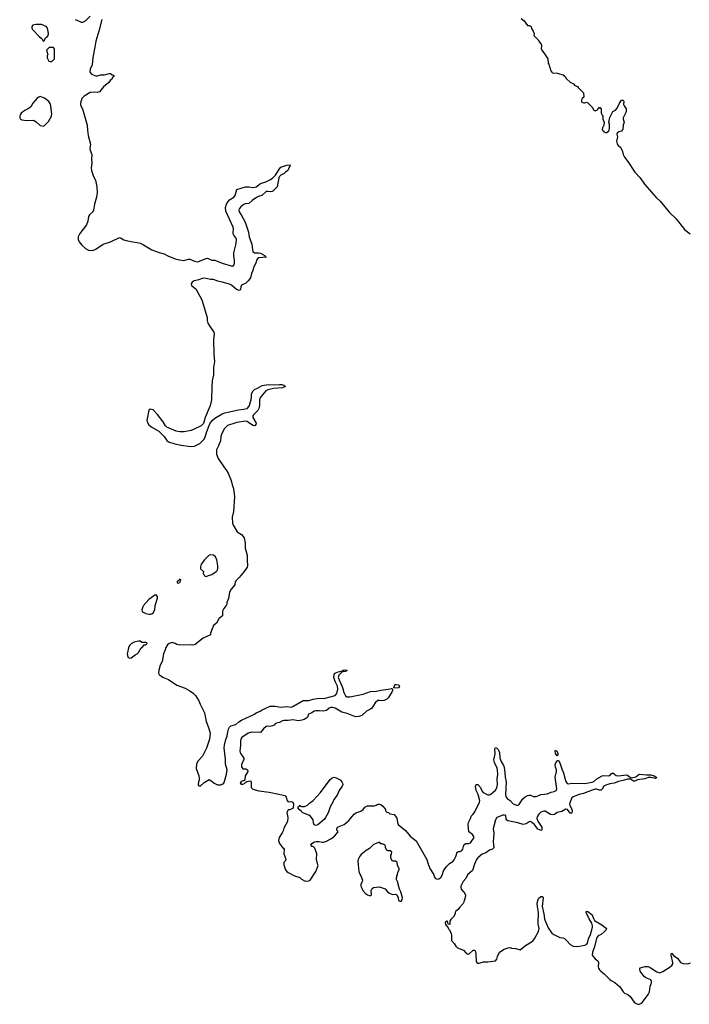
# Model space of a CAD drawing. Header units: inches. Extents: x 2535814 to 2694957, y 540737 to 728403.
# Tile 73 of 106: x 2542851 to 2551972, y 688100 to 701505. Entities that reach past the tile are written whole.
import ezdxf

# ---------------------------------------------------------------- set-up
doc = ezdxf.new("R2010")
doc.units = ezdxf.units.IN
doc.header["$MEASUREMENT"] = 0
for name, color, linetype in [('C5648', 7, 'Continuous'), ('C5649', 7, 'Continuous'), ('C5658', 7, 'Continuous'), ('C5659', 7, 'Continuous'), ('C5740', 7, 'Continuous'), ('C5750', 7, 'Continuous')]:
    doc.layers.add(name, color=color, linetype=linetype)

msp = doc.modelspace()

# ---------------------------------------------------------------- linework, layer by layer
at = {"layer": 'C5648', "color": 5, "elevation": 20}
for points in [[(2546450, 690000), (2546473, 689930), (2546490, 689908), (2546510, 689895), (2546592, 689850), (2546666, 689826), (2546690, 689805), (2546738, 689778), (2546790, 689781), (2546809, 689791), (2546884, 689910), (2546915, 689990), (2546913, 690000)], [(2547463, 690000), (2547471, 689910), (2547485, 689870), (2547498, 689850), (2547522, 689790), (2547518, 689770), (2547510, 689762), (2547499, 689730), (2547499, 689710), (2547510, 689679), (2547526, 689650), (2547562, 689610), (2547590, 689588), (2547610, 689579), (2547630, 689581), (2547642, 689590), (2547639, 689650), (2547650, 689678), (2547670, 689691), (2547750, 689701), (2547830, 689671), (2547867, 689627), (2547890, 689611), (2547930, 689597), (2547970, 689598), (2547990, 689592), (2548005, 689550), (2548012, 689512), (2548030, 689502), (2548050, 689505), (2548062, 689530), (2548064, 689550), (2548044, 689630), (2548026, 689666), (2547998, 689770), (2547978, 689810), (2547986, 689830), (2547986, 689850), (2547996, 689864), (2548003, 689897), (2548018, 689930), (2548018, 689950), (2547998, 689990), (2547997, 690000)], [(2548418, 690000), (2548438, 689950), (2548486, 689870), (2548499, 689830), (2548514, 689814), (2548528, 689808), (2548550, 689805), (2548570, 689812), (2548590, 689832), (2548610, 689870), (2548624, 689916), (2548663, 689977), (2548688, 690000)], [(2549041, 690000), (2549030, 689950), (2549017, 689923), (2548950, 689861), (2548927, 689813), (2548892, 689770), (2548860, 689710), (2548858, 689690), (2548866, 689666), (2548890, 689636), (2548902, 689630), (2548922, 689590), (2548922, 689570), (2548913, 689547), (2548913, 689533), (2548904, 689516), (2548902, 689490), (2548892, 689470), (2548840, 689420), (2548822, 689390), (2548790, 689366), (2548782, 689350), (2548782, 689330), (2548762, 689290), (2548725, 689255), (2548712, 689230), (2548710, 689186), (2548689, 689189), (2548678, 689230), (2548670, 689233), (2548650, 689221), (2548647, 689210), (2548650, 689185), (2548670, 689162), (2548678, 689158), (2548690, 689128), (2548699, 689119), (2548727, 689067), (2548734, 689034), (2548734, 688970), (2548768, 688928), (2548792, 688890), (2548815, 688870), (2548896, 688836), (2548930, 688799), (2548950, 688785), (2548970, 688782), (2549030, 688836), (2549050, 688836), (2549059, 688819), (2549066, 688786), (2549070, 688684), (2549078, 688670), (2549090, 688662), (2549110, 688661), (2549170, 688678), (2549230, 688679), (2549330, 688692), (2549350, 688714), (2549358, 688750), (2549388, 688810), (2549450, 688851), (2549506, 688870), (2549530, 688871), (2549550, 688865), (2549610, 688858), (2549670, 688841), (2549740, 688900), (2549823, 688950), (2549846, 688970), (2549870, 689001), (2549917, 689090), (2549925, 689130), (2549914, 689194), (2549918, 689350), (2549903, 689430), (2549901, 689470), (2549909, 689511), (2549920, 689540), (2549950, 689567), (2549968, 689568), (2549980, 689550), (2549967, 689430), (2549990, 689330), (2550000, 689263)]]:
    msp.add_lwpolyline(points, dxfattribs=at)
at = {"layer": 'C5649', "color": 5, "elevation": 20}
for points in [[(2543775, 700000), (2543783, 699930), (2543815, 699810), (2543808, 699750), (2543810, 699730), (2543835, 699670), (2543831, 699610), (2543833, 699550), (2543826, 699490), (2543828, 699452), (2543854, 699370), (2543882, 699322), (2543900, 699230), (2543905, 699150), (2543899, 699090), (2543870, 698991), (2543858, 698910), (2543846, 698890), (2543803, 698850), (2543790, 698824), (2543779, 698761), (2543760, 698710), (2543670, 698593), (2543649, 698550), (2543647, 698510), (2543660, 698480), (2543696, 698436), (2543749, 698389), (2543790, 698368), (2543830, 698362), (2543854, 698366), (2543890, 698381), (2543990, 698448), (2544090, 698479), (2544210, 698538), (2544223, 698537), (2544269, 698509), (2544301, 698499), (2544390, 698479), (2544453, 698473), (2544490, 698461), (2544539, 698439), (2544650, 698371), (2544750, 698335), (2544819, 698319), (2544870, 698288), (2544970, 698247), (2545026, 698234), (2545087, 698227), (2545150, 698245), (2545170, 698245), (2545230, 698217), (2545270, 698208), (2545288, 698212), (2545390, 698254), (2545410, 698258), (2545470, 698232), (2545510, 698232), (2545611, 698190), (2545730, 698153), (2545750, 698150), (2545770, 698165), (2545778, 698190), (2545778, 698230), (2545767, 698290), (2545766, 698330), (2545801, 698459), (2545804, 698510), (2545794, 698534), (2545767, 698570), (2545760, 698590), (2545757, 698610), (2545763, 698650), (2545758, 698678), (2545659, 698899), (2545653, 698950), (2545667, 698993), (2545690, 699030), (2545709, 699050), (2545770, 699090), (2545786, 699110), (2545810, 699194), (2545928, 699230), (2545970, 699230), (2546030, 699221), (2546070, 699230), (2546130, 699274), (2546204, 699296), (2546257, 699323), (2546293, 699347), (2546334, 699386), (2546390, 699475), (2546410, 699499), (2546490, 699526), (2546534, 699530), (2546532, 699510), (2546522, 699498), (2546502, 699450), (2546472, 699430), (2546452, 699410), (2546410, 699389), (2546390, 699369), (2546381, 699350), (2546359, 699230), (2546297, 699170), (2546290, 699164), (2546270, 699159), (2546230, 699167), (2546210, 699164), (2546151, 699110), (2546103, 699097), (2546077, 699083), (2546017, 699043), (2545970, 699003), (2545924, 698996), (2545896, 698984), (2545863, 698957), (2545839, 698930), (2545834, 698910), (2545839, 698890), (2545867, 698850), (2545920, 698750), (2545968, 698610), (2545977, 698550), (2546013, 698450), (2546020, 698370), (2546027, 698347), (2546050, 698329), (2546110, 698330), (2546130, 698326), (2546193, 698290), (2546196, 698276), (2546211, 698270), (2546110, 698263), (2546088, 698250), (2546075, 698230), (2546066, 698190), (2546037, 698130), (2546027, 698090), (2546008, 698050), (2545995, 697990), (2545965, 697950), (2545930, 697916), (2545873, 697890), (2545863, 697870), (2545859, 697830), (2545850, 697821), (2545840, 697820), (2545802, 697830), (2545738, 697890), (2545710, 697904), (2545610, 697933), (2545550, 697943), (2545490, 697968), (2545450, 697969), (2545370, 697984), (2545338, 697982), (2545290, 697961), (2545226, 697950), (2545199, 697930), (2545187, 697910), (2545190, 697888), (2545250, 697839), (2545333, 697690), (2545405, 697450), (2545406, 697410), (2545415, 697375), (2545436, 697336), (2545496, 697250), (2545502, 697230), (2545493, 697147), (2545495, 696950), (2545503, 696850), (2545492, 696770), (2545489, 696670), (2545474, 696590), (2545467, 696510), (2545464, 696330), (2545456, 696284), (2545442, 696238), (2545377, 696090), (2545353, 696007), (2545323, 695977), (2545297, 695963), (2545186, 695914), (2545090, 695893), (2545030, 695893), (2544981, 695901), (2544856, 695956), (2544836, 695976), (2544804, 696030), (2544730, 696131), (2544667, 696193), (2544630, 696203), (2544611, 696190), (2544585, 696070), (2544583, 696050), (2544588, 696030), (2544611, 695990), (2544644, 695964), (2544744, 695904), (2544819, 695830), (2544855, 695775), (2544879, 695759), (2544962, 695730), (2545050, 695710), (2545184, 695696), (2545230, 695700), (2545303, 695737), (2545360, 695790), (2545378, 695822), (2545400, 695900), (2545439, 696001), (2545474, 696046), (2545510, 696078), (2545610, 696138), (2545647, 696153), (2545830, 696195), (2545899, 696201), (2545950, 696211), (2545977, 696243), (2546002, 696330), (2546009, 696371), (2546009, 696410), (2546029, 696450), (2546050, 696471), (2546090, 696486), (2546156, 696524), (2546240, 696540), (2546310, 696533), (2546390, 696540), (2546423, 696537), (2546451, 696530), (2546471, 696510), (2546430, 696494), (2546310, 696484), (2546230, 696465), (2546204, 696450), (2546136, 696370), (2546122, 696350), (2546117, 696330), (2546119, 696250), (2546110, 696210), (2546095, 696185), (2546039, 696130), (2546028, 696110), (2546026, 696090), (2546071, 696010), (2546068, 695992), (2546058, 695982), (2546050, 695977), (2546030, 695981), (2545986, 696006), (2545950, 696033), (2545930, 696040), (2545810, 696023), (2545770, 696005), (2545709, 695991), (2545682, 695978), (2545642, 695938), (2545603, 695870), (2545592, 695830), (2545587, 695770), (2545559, 695701), (2545530, 695650), (2545530, 695590), (2545555, 695530), (2545630, 695418), (2545669, 695369), (2545690, 695330), (2545733, 695230), (2545747, 695170), (2545763, 695123), (2545776, 695010), (2545762, 694810), (2545746, 694730), (2545748, 694648), (2545753, 694630), (2545813, 694533), (2545870, 694496), (2545910, 694450), (2545924, 694376), (2545923, 694310), (2545950, 694214), (2545948, 694150), (2545954, 694070), (2545948, 694050), (2545910, 693993), (2545841, 693910), (2545801, 693870), (2545787, 693850), (2545781, 693810), (2545731, 693750), (2545711, 693709), (2545695, 693625), (2545671, 693570), (2545671, 693549), (2545665, 693530), (2545632, 693490), (2545612, 693450), (2545612, 693390), (2545592, 693370), (2545562, 693350), (2545531, 693289), (2545490, 693255), (2545462, 693190), (2545451, 693150), (2545450, 693128), (2545350, 693084), (2545240, 693000), (2545211, 692989), (2545190, 692995), (2545030, 692989), (2544990, 692999), (2544970, 693014), (2544930, 693025), (2544886, 693014), (2544864, 692996), (2544841, 692959), (2544834, 692926), (2544811, 692870), (2544791, 692769), (2544764, 692716), (2544744, 692650), (2544743, 692610), (2544751, 692590), (2544775, 692570), (2544810, 692549), (2544880, 692520), (2544990, 692445), (2545103, 692403), (2545169, 692369), (2545216, 692336), (2545245, 692305), (2545292, 692232), (2545310, 692186), (2545370, 692070), (2545390, 691951), (2545424, 691870), (2545446, 691790), (2545443, 691750), (2545436, 691710), (2545395, 691585), (2545340, 691480), (2545279, 691410), (2545260, 691370), (2545256, 691310), (2545291, 691210), (2545295, 691185), (2545295, 691150), (2545287, 691130), (2545283, 691090), (2545290, 691072), (2545310, 691071), (2545362, 691118), (2545430, 691162), (2545470, 691138), (2545501, 691110), (2545545, 691090), (2545590, 691088), (2545610, 691095), (2545630, 691110), (2545647, 691150), (2545670, 691235), (2545676, 691290), (2545655, 691370), (2545653, 691433), (2545634, 691590), (2545639, 691630), (2545657, 691703), (2545678, 691750), (2545686, 691810), (2545696, 691844), (2545709, 691871), (2545729, 691891), (2545795, 691910), (2545836, 691944), (2545872, 691968), (2546048, 692050), (2546072, 692068), (2546128, 692090), (2546152, 692108), (2546263, 692157), (2546290, 692161), (2546330, 692160), (2546410, 692144), (2546490, 692154), (2546550, 692146), (2546570, 692154), (2546710, 692235), (2546790, 692238), (2546850, 692256), (2546930, 692270), (2546990, 692264), (2547010, 692266), (2547150, 692306), (2547171, 692330), (2547186, 692390), (2547178, 692430), (2547146, 692494), (2547132, 692550), (2547136, 692590), (2547150, 692610), (2547190, 692628), (2547242, 692638), (2547258, 692650), (2547270, 692652), (2547310, 692651), (2547296, 692644), (2547290, 692630), (2547253, 692627), (2547239, 692621), (2547198, 692582), (2547188, 692550), (2547250, 692414), (2547266, 692346), (2547290, 692301), (2547310, 692285), (2547350, 692285), (2547530, 692324), (2547630, 692358), (2547710, 692362), (2547770, 692378), (2547871, 692389), (2547910, 692401), (2547919, 692399), (2547927, 692390), (2547928, 692370), (2547921, 692350), (2547868, 692272), (2547849, 692251), (2547810, 692236), (2547773, 692233), (2547750, 692237), (2547730, 692235), (2547694, 692206), (2547646, 692130), (2547630, 692117), (2547576, 692090), (2547510, 692033), (2547470, 692017), (2547430, 692015), (2547401, 692021), (2547310, 692057), (2547237, 692077), (2547150, 692131), (2547110, 692141), (2547090, 692140), (2547068, 692131), (2547030, 692102), (2546990, 692089), (2546930, 692096), (2546884, 692096), (2546862, 692090), (2546830, 692069), (2546787, 692050), (2546771, 692009), (2546761, 691999), (2546724, 691976), (2546693, 691967), (2546650, 691961), (2546570, 691974), (2546510, 691962), (2546450, 691963), (2546430, 691958), (2546390, 691937), (2546351, 691929), (2546330, 691918), (2546318, 691902), (2546294, 691890), (2546258, 691882), (2546230, 691885), (2546210, 691881), (2546171, 691850), (2546130, 691801), (2546010, 691804), (2545963, 691790), (2545879, 691730), (2545864, 691710), (2545858, 691690), (2545858, 691622), (2545850, 691550), (2545854, 691530), (2545861, 691510), (2545903, 691450), (2545903, 691430), (2545874, 691370), (2545871, 691350), (2545874, 691334), (2545890, 691305), (2545930, 691305), (2545940, 691300), (2545952, 691290), (2545958, 691270), (2545924, 691210), (2545919, 691161), (2545911, 691149), (2545867, 691133), (2545855, 691110), (2545870, 691097), (2545890, 691096), (2545913, 691107), (2545930, 691126), (2545945, 691135), (2545990, 691141), (2545998, 691138), (2546005, 691130), (2546002, 691070), (2546006, 691050), (2546025, 691030), (2546110, 691005), (2546250, 690987), (2546381, 690961), (2546461, 690941), (2546473, 690933), (2546481, 690921), (2546495, 690875), (2546503, 690863), (2546510, 690858), (2546550, 690862), (2546572, 690850), (2546582, 690830), (2546574, 690770), (2546530, 690746), (2546510, 690746), (2546492, 690710), (2546502, 690642), (2546501, 690590), (2546450, 690497), (2546440, 690460), (2546426, 690434), (2546384, 690370), (2546374, 690330), (2546390, 690287), (2546430, 690233), (2546445, 690225), (2546455, 690210), (2546447, 690150), (2546472, 690090), (2546474, 690070), (2546466, 690050), (2546449, 690030), (2546447, 690010), (2546450, 690000)], [(2548688, 690000), (2548705, 690015), (2548750, 690043), (2548770, 690066), (2548790, 690111), (2548809, 690171), (2548830, 690179), (2548850, 690178), (2548870, 690189), (2548888, 690210), (2548896, 690250), (2548906, 690274), (2548930, 690287), (2548970, 690287), (2548990, 690297), (2549040, 690370), (2549034, 690390), (2549017, 690410), (2548967, 690450), (2548959, 690550), (2548964, 690576), (2548993, 690630), (2549000, 690660), (2549030, 690690), (2549050, 690721), (2549113, 690850), (2549117, 690870), (2549095, 690955), (2549068, 691010), (2549061, 691070), (2549067, 691090), (2549070, 691093), (2549090, 691091), (2549130, 691051), (2549148, 691008), (2549164, 690984), (2549230, 690953), (2549250, 690950), (2549270, 690959), (2549330, 691013), (2549350, 691049), (2549360, 691090), (2549355, 691170), (2549363, 691230), (2549361, 691290), (2549356, 691316), (2549317, 691390), (2549308, 691430), (2549326, 691510), (2549323, 691577), (2549330, 691596), (2549350, 691588), (2549368, 691570), (2549379, 691550), (2549385, 691530), (2549393, 691450), (2549410, 691406), (2549443, 691350), (2549448, 691330), (2549460, 691250), (2549463, 691190), (2549478, 691130), (2549469, 690950), (2549473, 690930), (2549490, 690904), (2549534, 690874), (2549574, 690830), (2549630, 690808), (2549650, 690814), (2549704, 690896), (2549737, 690923), (2549770, 690941), (2549790, 690946), (2549810, 690945), (2549850, 690931), (2549870, 690928), (2549890, 690931), (2549950, 690955), (2550000, 690961)], [(2546913, 690000), (2546894, 690074), (2546898, 690150), (2546870, 690226), (2546850, 690246), (2546830, 690246), (2546820, 690260), (2546818, 690270), (2546829, 690291), (2546866, 690310), (2546890, 690316), (2546930, 690316), (2546970, 690305), (2546990, 690306), (2547030, 690319), (2547090, 690353), (2547139, 690390), (2547189, 690450), (2547182, 690462), (2547169, 690470), (2547169, 690490), (2547182, 690510), (2547270, 690547), (2547336, 690604), (2547409, 690690), (2547430, 690707), (2547498, 690730), (2547529, 690751), (2547550, 690782), (2547590, 690802), (2547684, 690804), (2547706, 690810), (2547730, 690825), (2547750, 690825), (2547770, 690818), (2547798, 690798), (2547822, 690770), (2547832, 690750), (2547833, 690733), (2547850, 690714), (2547874, 690710), (2547893, 690693), (2547950, 690682), (2547970, 690662), (2547990, 690632), (2547995, 690575), (2548006, 690550), (2548104, 690464), (2548171, 690390), (2548250, 690327), (2548399, 690070), (2548414, 690010), (2548418, 690000)], [(2550000, 690728), (2549990, 690729), (2549950, 690714), (2549924, 690690), (2549898, 690650), (2549896, 690630), (2549910, 690594), (2549962, 690510), (2549965, 690475), (2549953, 690467), (2549930, 690473), (2549910, 690484), (2549865, 690550), (2549810, 690587), (2549790, 690586), (2549750, 690556), (2549710, 690546), (2549637, 690570), (2549498, 690598), (2549486, 690606), (2549479, 690619), (2549471, 690670), (2549456, 690676), (2549430, 690675), (2549350, 690641), (2549334, 690610), (2549301, 690490), (2549311, 690430), (2549301, 690310), (2549310, 690230), (2549290, 690211), (2549250, 690198), (2549199, 690161), (2549150, 690142), (2549090, 690092), (2549075, 690070), (2549044, 690010), (2549041, 690000)], [(2547997, 690000), (2547994, 690030), (2547970, 690048), (2547928, 690050), (2547906, 690090), (2547906, 690130), (2547916, 690144), (2547918, 690170), (2547907, 690187), (2547870, 690188), (2547850, 690198), (2547835, 690230), (2547835, 690255), (2547826, 690270), (2547790, 690286), (2547770, 690286), (2547750, 690306), (2547670, 690274), (2547650, 690259), (2547618, 690222), (2547570, 690194), (2547502, 690138), (2547484, 690116), (2547462, 690070), (2547459, 690050), (2547463, 690000)]]:
    msp.add_lwpolyline(points, dxfattribs=at)
for points in [[(2545450, 694221), (2545430, 694213), (2545366, 694150), (2545325, 694090), (2545314, 694054), (2545314, 694030), (2545353, 693993), (2545352, 693970), (2545370, 693934), (2545390, 693925), (2545421, 693939), (2545470, 693951), (2545529, 693990), (2545544, 694010), (2545549, 694031), (2545549, 694070), (2545536, 694150), (2545517, 694190), (2545490, 694216)], [(2545030, 693886), (2545025, 693875), (2544994, 693850), (2544998, 693838), (2545010, 693834), (2545030, 693842), (2545046, 693870), (2545042, 693882)], [(2544710, 693674), (2544690, 693669), (2544610, 693609), (2544539, 693530), (2544527, 693510), (2544513, 693470), (2544517, 693450), (2544523, 693443), (2544570, 693419), (2544610, 693410), (2544630, 693411), (2544650, 693418), (2544670, 693431), (2544691, 693469), (2544698, 693530), (2544729, 693630), (2544729, 693650)], [(2544470, 693044), (2544412, 693030), (2544370, 693009), (2544350, 692989), (2544339, 692970), (2544316, 692870), (2544318, 692850), (2544330, 692821), (2544350, 692811), (2544370, 692816), (2544423, 692857), (2544450, 692871), (2544469, 692891), (2544505, 692955), (2544528, 692970), (2544547, 692993), (2544570, 692994), (2544586, 693010), (2544582, 693022), (2544570, 693026), (2544513, 693027), (2544490, 693042)], [(2547970, 692404), (2547949, 692409), (2547963, 692450), (2547970, 692456), (2547984, 692456), (2548016, 692450), (2548024, 692430), (2548010, 692410)], [(2546890, 690535), (2546863, 690543), (2546854, 690570), (2546850, 690613), (2546810, 690661), (2546790, 690677), (2546707, 690707), (2546686, 690730), (2546658, 690750), (2546646, 690770), (2546646, 690790), (2546662, 690798), (2546670, 690812), (2546678, 690798), (2546690, 690794), (2546730, 690794), (2546770, 690811), (2546800, 690840), (2546850, 690874), (2546950, 690983), (2547078, 691162), (2547101, 691179), (2547130, 691190), (2547163, 691183), (2547214, 691154), (2547240, 691130), (2547249, 691110), (2547251, 691091), (2547244, 691070), (2547201, 691010), (2547174, 690946), (2547132, 690890), (2547117, 690850), (2547080, 690790), (2547052, 690708), (2547017, 690643), (2547001, 690619), (2546910, 690542)]]:
    msp.add_lwpolyline(points, close=True, dxfattribs=at)
at = {"layer": 'C5658', "color": 5, "elevation": 20}
msp.add_lwpolyline([(2550000, 689263), (2550002, 689250), (2550050, 689140), (2550101, 689070), (2550125, 689050), (2550210, 689011), (2550250, 689004), (2550274, 688994), (2550305, 688965), (2550350, 688912), (2550390, 688890), (2550450, 688887), (2550550, 688907), (2550570, 688916), (2550586, 688934), (2550600, 688990), (2550628, 689050), (2550654, 689150), (2550653, 689170), (2550643, 689203), (2550610, 689262), (2550568, 689350), (2550570, 689370), (2550590, 689364), (2550650, 689319), (2550666, 689266), (2550682, 689242), (2550781, 689181), (2550838, 689138), (2550842, 689130), (2550833, 689110), (2550814, 689086), (2550770, 689050), (2550730, 689030), (2550711, 689010), (2550677, 688870), (2550652, 688810), (2550650, 688770), (2550661, 688750), (2550690, 688718), (2550725, 688690), (2550736, 688670), (2550730, 688610), (2550736, 688590), (2550747, 688570), (2550766, 688550), (2550814, 688514), (2550890, 688437), (2550910, 688422), (2550958, 688398), (2551021, 688341), (2551041, 688321), (2551069, 688270), (2551090, 688250), (2551133, 688233), (2551168, 688208), (2551223, 688130), (2551247, 688110), (2551270, 688100), (2551290, 688100), (2551313, 688110), (2551334, 688130), (2551410, 688235), (2551429, 688270), (2551437, 688343), (2551456, 688390), (2551459, 688410), (2551450, 688432), (2551378, 688458), (2551357, 688477), (2551304, 688550), (2551296, 688584), (2551302, 688598), (2551370, 688614), (2551410, 688614), (2551440, 688600), (2551530, 688540), (2551570, 688530), (2551610, 688546), (2551710, 688609), (2551734, 688630), (2551746, 688650), (2551749, 688670), (2551725, 688770), (2551730, 688796), (2551761, 688761), (2551810, 688729), (2551854, 688670), (2551890, 688654), (2551950, 688651), (2551990, 688663)], dxfattribs=at)
at = {"layer": 'C5659', "color": 5}
for points, elevation in [([(2550791, 700000), (2550797, 699990), (2550810, 699979), (2550830, 699968), (2550850, 699968), (2550877, 699990), (2550879, 700000)], 40), ([(2551058, 700000), (2551050, 699988), (2551010, 699978), (2550990, 699962), (2550985, 699945), (2550996, 699910), (2550981, 699850), (2550990, 699814), (2551005, 699790), (2551034, 699770), (2551040, 699760), (2551062, 699710), (2551071, 699670), (2551090, 699632), (2551136, 699576), (2551230, 699427), (2551303, 699350), (2551364, 699264), (2551523, 699083), (2551573, 699033), (2551702, 698882), (2551793, 698793), (2551908, 698650), (2551984, 698590)], 40), ([(2550000, 690961), (2550035, 690965), (2550090, 690986), (2550130, 690996), (2550157, 691010), (2550166, 691034), (2550143, 691190), (2550163, 691270), (2550163, 691290), (2550151, 691330), (2550146, 691370), (2550170, 691417), (2550190, 691419), (2550207, 691387), (2550240, 691290), (2550260, 691250), (2550271, 691190), (2550290, 691133), (2550310, 691105), (2550330, 691100), (2550371, 691109), (2550547, 691107), (2550650, 691125), (2550670, 691134), (2550714, 691170), (2550785, 691210), (2550810, 691215), (2550871, 691209), (2550890, 691216), (2550910, 691239), (2550930, 691253), (2550974, 691214), (2551010, 691211), (2551110, 691224), (2551130, 691219), (2551156, 691196), (2551185, 691185), (2551242, 691198), (2551290, 691231), (2551390, 691222), (2551450, 691224), (2551492, 691210), (2551530, 691188), (2551510, 691175), (2551447, 691187), (2551410, 691188), (2551365, 691170), (2551265, 691155), (2551230, 691138), (2551210, 691139), (2551170, 691167), (2551130, 691166), (2551070, 691146), (2551006, 691134), (2550950, 691112), (2550890, 691103), (2550835, 691085), (2550809, 691071), (2550785, 691030), (2550770, 691016), (2550750, 691014), (2550710, 691028), (2550688, 691028), (2550650, 691017), (2550530, 690970), (2550470, 690957), (2550390, 690923), (2550374, 690910), (2550362, 690890), (2550342, 690830), (2550344, 690810), (2550374, 690750), (2550377, 690730), (2550370, 690704), (2550350, 690703), (2550311, 690751), (2550290, 690755), (2550236, 690724), (2550170, 690711), (2550134, 690686), (2550110, 690679), (2550083, 690683), (2550010, 690728), (2550000, 690728)], 20)]:
    msp.add_lwpolyline(points, dxfattribs=dict(at, elevation=elevation))
at = {"layer": 'C5659', "color": 5, "elevation": 20}
msp.add_lwpolyline([(2550170, 691483), (2550150, 691515), (2550146, 691550), (2550150, 691561), (2550170, 691543), (2550180, 691510), (2550181, 691490)], close=True, dxfattribs=at)
at = {"layer": 'C5740', "color": 5}
for points, elevation in [([(2543608, 701508), (2543670, 701478), (2543690, 701471), (2543710, 701471), (2543748, 701490), (2543810, 701552)], 20), ([(2543970, 701506), (2543930, 701350), (2543888, 701212), (2543876, 701130), (2543848, 700990), (2543837, 700890), (2543813, 700830), (2543808, 700790), (2543830, 700764), (2543890, 700739), (2543910, 700739), (2543950, 700755), (2544007, 700753), (2544070, 700771), (2544089, 700771), (2544110, 700752), (2544134, 700750), (2544134, 700730), (2544118, 700722), (2544102, 700690), (2544083, 700677), (2544065, 700650), (2543991, 700589), (2543937, 700523), (2543906, 700514), (2543870, 700517), (2543810, 700512), (2543730, 700464), (2543697, 700430), (2543677, 700370), (2543679, 700339), (2543706, 700290), (2543768, 700070), (2543775, 700000)], 20), ([(2549681, 701521), (2549722, 701490), (2549766, 701426), (2549790, 701426), (2549818, 701410), (2549823, 701383), (2549845, 701350), (2549857, 701317), (2549856, 701290), (2549871, 701270), (2549912, 701232), (2549930, 701199), (2549954, 701170), (2549961, 701150), (2549956, 701110), (2549962, 701090), (2550000, 701042)], 40)]:
    msp.add_lwpolyline(points, dxfattribs=dict(at, elevation=elevation))
at = {"layer": 'C5740', "color": 5, "elevation": 20}
for points in [[(2543070, 701441), (2543031, 701430), (2543015, 701410), (2543014, 701390), (2543024, 701370), (2543122, 701270), (2543154, 701250), (2543170, 701214), (2543182, 701218), (2543201, 701259), (2543230, 701278), (2543237, 701290), (2543241, 701310), (2543236, 701370), (2543229, 701390), (2543210, 701413), (2543150, 701439)], [(2543253, 701127), (2543214, 701090), (2543232, 701030), (2543226, 701014), (2543225, 700985), (2543242, 700950), (2543250, 700942), (2543270, 700934), (2543290, 700934), (2543326, 700970), (2543326, 701110), (2543310, 701126)], [(2543130, 700457), (2543110, 700452), (2543090, 700435), (2543030, 700367), (2543001, 700319), (2542981, 700299), (2542923, 700270), (2542893, 700250), (2542873, 700230), (2542857, 700210), (2542851, 700190), (2542851, 700170), (2542861, 700150), (2542881, 700141), (2542950, 700134), (2543038, 700138), (2543076, 700116), (2543130, 700066), (2543170, 700055), (2543190, 700063), (2543241, 700119), (2543284, 700190), (2543289, 700229), (2543284, 700250), (2543277, 700330), (2543265, 700365), (2543249, 700389), (2543190, 700435), (2543152, 700452)]]:
    msp.add_lwpolyline(points, close=True, dxfattribs=at)
at = {"layer": 'C5750', "color": 5, "elevation": 40}
for points in [[(2550000, 701042), (2550001, 701041), (2550045, 700970), (2550050, 700914), (2550060, 700900), (2550087, 700810), (2550101, 700790), (2550110, 700781), (2550170, 700776), (2550255, 700755), (2550282, 700730), (2550300, 700700), (2550350, 700652), (2550394, 700630), (2550414, 700610), (2550450, 700594), (2550460, 700580), (2550532, 700510), (2550534, 700450), (2550510, 700426), (2550502, 700410), (2550502, 700390), (2550510, 700382), (2550530, 700372), (2550547, 700373), (2550570, 700382), (2550590, 700372), (2550650, 700314), (2550670, 700274), (2550690, 700262), (2550722, 700278), (2550726, 700290), (2550742, 700298), (2550750, 700314), (2550758, 700298), (2550770, 700294), (2550773, 700233), (2550784, 700204), (2550794, 700190), (2550792, 700150), (2550812, 700110), (2550807, 700070), (2550788, 700032), (2550786, 700010), (2550791, 700000)], [(2550879, 700000), (2550886, 700030), (2550883, 700083), (2550875, 700110), (2550888, 700172), (2550930, 700254), (2550968, 700272), (2550990, 700302), (2551022, 700370), (2551048, 700410), (2551071, 700411), (2551082, 700390), (2551078, 700350), (2551085, 700330), (2551111, 700290), (2551111, 700250), (2551071, 700170), (2551071, 700150), (2551085, 700110), (2551072, 700068), (2551065, 700010), (2551058, 700000)]]:
    msp.add_lwpolyline(points, dxfattribs=at)

doc.saveas('drawing.dxf')
